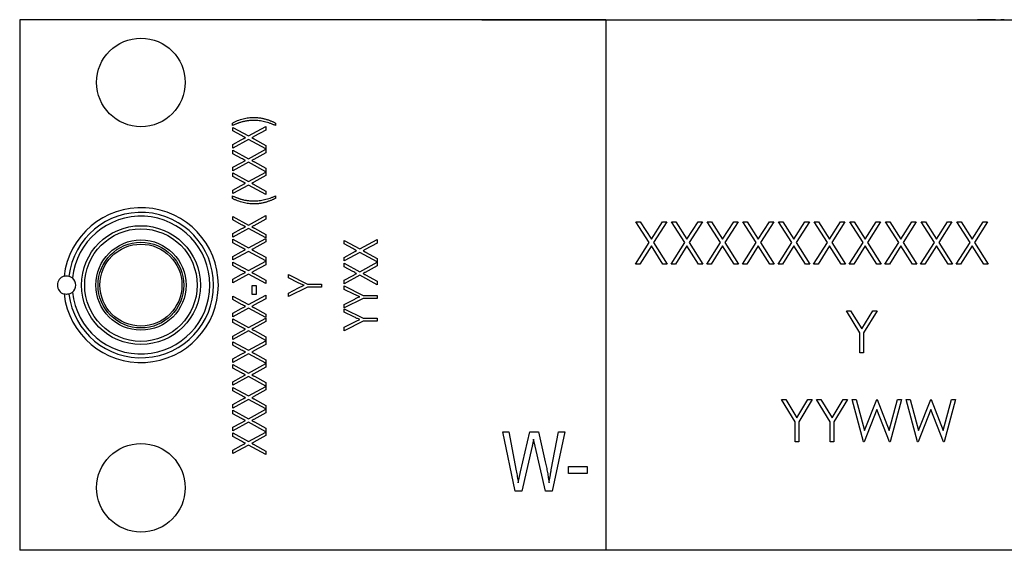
# Model space of a CAD drawing. Header units: inches. Extents: x 5.9 to 23.9, y 5 to 17.8.
# Tile 1 of 33: x 9.9 to 12, y 5 to 6.1. Entities that reach past the tile are written whole.
import ezdxf

# ---------------------------------------------------------------- set-up
doc = ezdxf.new("R2010")
doc.units = ezdxf.units.IN
doc.header["$LTSCALE"] = 2
doc.header["$MEASUREMENT"] = 0

msp = doc.modelspace()

# ---------------------------------------------------------------- linework, layer by layer
at = {"color": 7, "linetype": 'Continuous', "lineweight": 25}
for p, q in [((11.1502, 6.0968), (9.9122, 6.0968)), ((9.9122, 6.0968), (9.9122, 4.9768)), ((10.8882, 6.0973), (10.8882, 6.0968)), ((10.8882, 6.0973), (11.9346, 6.0973)), ((11.1502, 6.0968), (11.1502, 4.9768)), ((11.1502, 6.0968), (12.2902, 6.0968)), ((11.9346, 6.0973), (11.9346, 6.0968)), ((11.9506, 6.0973), (11.9346, 6.0973)), ((11.9506, 6.0973), (11.9506, 6.0968)), ((11.9571, 6.0973), (11.9506, 6.0973)), ((11.9571, 6.0973), (11.9571, 6.0968)), ((11.9731, 6.0973), (11.9571, 6.0973)), ((11.9731, 6.0973), (11.9731, 6.0968)), ((11.9731, 6.0973), (11.9844, 6.0973)), ((11.991, 6.0973), (11.9844, 6.0973)), ((11.9844, 6.0973), (11.9844, 6.0968)), ((11.991, 6.0973), (11.991, 6.0968)), ((10.3613, 5.8736), (10.3613, 5.879)), ((10.3622, 5.8699), (10.3955, 5.8518)), ((10.3622, 5.8625), (10.3622, 5.8699)), ((10.3955, 5.8518), (10.4322, 5.8718)), ((10.4322, 5.8643), (10.4068, 5.8505)), ((10.4322, 5.8718), (10.4322, 5.8643)), ((10.4522, 5.879), (10.4522, 5.8736)), ((10.3807, 5.8524), (10.3622, 5.8625)), ((10.3955, 5.8444), (10.3622, 5.8263)), ((10.3622, 5.8337), (10.3801, 5.8435)), ((10.4322, 5.8245), (10.3955, 5.8444)), ((10.4077, 5.8452), (10.4322, 5.8319)), ((10.3622, 5.8263), (10.3622, 5.8337)), ((10.3955, 5.8036), (10.4322, 5.8236)), ((10.4322, 5.8319), (10.4322, 5.8245)), ((10.4322, 5.8236), (10.4322, 5.8162)), ((10.3622, 5.8218), (10.3955, 5.8036)), ((10.3622, 5.8143), (10.3622, 5.8218)), ((10.3807, 5.8043), (10.3622, 5.8143)), ((10.4322, 5.8162), (10.4068, 5.8023)), ((10.3955, 5.7962), (10.3622, 5.7781)), ((10.3622, 5.7856), (10.3801, 5.7953)), ((10.3622, 5.7781), (10.3622, 5.7856)), ((10.4322, 5.7763), (10.3955, 5.7962)), ((10.4077, 5.797), (10.4322, 5.7837)), ((10.4322, 5.7837), (10.4322, 5.7763)), ((10.3622, 5.7736), (10.3955, 5.7555)), ((10.3622, 5.7661), (10.3622, 5.7736)), ((10.3807, 5.7561), (10.3622, 5.7661)), ((10.3955, 5.7555), (10.4322, 5.7754)), ((10.4322, 5.768), (10.4068, 5.7542)), ((10.4322, 5.7754), (10.4322, 5.768)), ((10.3955, 5.7481), (10.3622, 5.7299)), ((10.3622, 5.7374), (10.3801, 5.7471)), ((10.4322, 5.7281), (10.3955, 5.7481)), ((10.4077, 5.7488), (10.4322, 5.7355)), ((10.3613, 5.7199), (10.3613, 5.7254)), ((10.3622, 5.7299), (10.3622, 5.7374)), ((10.4322, 5.7355), (10.4322, 5.7281)), ((10.4522, 5.7254), (10.4522, 5.7199)), ((10.3622, 5.6818), (10.3955, 5.6636)), ((10.3622, 5.6743), (10.3622, 5.6818)), ((10.3955, 5.6636), (10.4322, 5.6836)), ((10.4322, 5.6836), (10.4322, 5.6762)), ((10.3807, 5.6643), (10.3622, 5.6743)), ((10.3955, 5.6562), (10.3622, 5.6381)), ((10.4322, 5.6363), (10.3955, 5.6562)), ((10.4322, 5.6762), (10.4068, 5.6623)), ((10.4077, 5.657), (10.4322, 5.6437)), ((11.2136, 5.6703), (11.2228, 5.6703)), ((11.2415, 5.6267), (11.2136, 5.6703)), ((11.2228, 5.6703), (11.2461, 5.6339)), ((11.2461, 5.6339), (11.2694, 5.6703)), ((11.2786, 5.6703), (11.2507, 5.6267)), ((11.2694, 5.6703), (11.2786, 5.6703)), ((11.2889, 5.6703), (11.2981, 5.6703)), ((11.3168, 5.6267), (11.2889, 5.6703)), ((11.2981, 5.6703), (11.3214, 5.6339)), ((11.3214, 5.6339), (11.3447, 5.6703)), ((11.3539, 5.6703), (11.326, 5.6267)), ((11.3447, 5.6703), (11.3539, 5.6703)), ((11.3642, 5.6703), (11.3734, 5.6703)), ((11.3921, 5.6267), (11.3642, 5.6703)), ((11.3734, 5.6703), (11.3967, 5.6339)), ((11.3967, 5.6339), (11.42, 5.6703)), ((11.4292, 5.6703), (11.4013, 5.6267)), ((11.42, 5.6703), (11.4292, 5.6703)), ((11.4394, 5.6703), (11.4487, 5.6703)), ((11.4674, 5.6267), (11.4394, 5.6703)), ((11.4487, 5.6703), (11.472, 5.6339)), ((11.472, 5.6339), (11.4953, 5.6703)), ((11.5045, 5.6703), (11.4766, 5.6267)), ((11.4953, 5.6703), (11.5045, 5.6703)), ((11.5147, 5.6703), (11.5239, 5.6703)), ((11.5426, 5.6267), (11.5147, 5.6703)), ((11.5239, 5.6703), (11.5472, 5.6339)), ((11.5472, 5.6339), (11.5705, 5.6703)), ((11.5798, 5.6703), (11.5519, 5.6267)), ((11.5705, 5.6703), (11.5798, 5.6703)), ((11.59, 5.6703), (11.5992, 5.6703)), ((11.6179, 5.6267), (11.59, 5.6703)), ((11.5992, 5.6703), (11.6225, 5.6339)), ((11.6225, 5.6339), (11.6458, 5.6703)), ((11.655, 5.6703), (11.6271, 5.6267)), ((11.6458, 5.6703), (11.655, 5.6703)), ((11.6653, 5.6703), (11.6745, 5.6703)), ((11.6932, 5.6267), (11.6653, 5.6703)), ((11.6745, 5.6703), (11.6978, 5.6339)), ((11.6978, 5.6339), (11.7211, 5.6703)), ((11.7303, 5.6703), (11.7024, 5.6267)), ((11.7211, 5.6703), (11.7303, 5.6703)), ((11.7406, 5.6703), (11.7498, 5.6703)), ((11.7685, 5.6267), (11.7406, 5.6703)), ((11.7498, 5.6703), (11.7731, 5.6339)), ((11.7731, 5.6339), (11.7964, 5.6703)), ((11.8056, 5.6703), (11.7777, 5.6267)), ((11.7964, 5.6703), (11.8056, 5.6703)), ((11.8159, 5.6703), (11.8251, 5.6703)), ((11.8438, 5.6267), (11.8159, 5.6703)), ((11.8251, 5.6703), (11.8484, 5.6339)), ((11.8484, 5.6339), (11.8717, 5.6703)), ((11.8809, 5.6703), (11.853, 5.6267)), ((11.8717, 5.6703), (11.8809, 5.6703)), ((11.8912, 5.6703), (11.9004, 5.6703)), ((11.9191, 5.6267), (11.8912, 5.6703)), ((11.9004, 5.6703), (11.9237, 5.6339)), ((11.9237, 5.6339), (11.947, 5.6703)), ((11.9562, 5.6703), (11.9283, 5.6267)), ((11.947, 5.6703), (11.9562, 5.6703)), ((10.3622, 5.6456), (10.3801, 5.6553)), ((10.3622, 5.6381), (10.3622, 5.6456)), ((10.3955, 5.6155), (10.4322, 5.6354)), ((10.4322, 5.6437), (10.4322, 5.6363)), ((10.4322, 5.6354), (10.4322, 5.628)), ((10.3622, 5.6336), (10.3955, 5.6155)), ((10.3622, 5.6261), (10.3622, 5.6336)), ((10.3807, 5.6161), (10.3622, 5.6261)), ((10.4322, 5.628), (10.4068, 5.6142)), ((10.5971, 5.6313), (10.6304, 5.6132)), ((10.5971, 5.6239), (10.5971, 5.6313)), ((10.6156, 5.6138), (10.5971, 5.6239)), ((10.6304, 5.6132), (10.6671, 5.6331)), ((10.6671, 5.6257), (10.6417, 5.6119)), ((10.6671, 5.6331), (10.6671, 5.6257)), ((11.2124, 5.5813), (11.2415, 5.6267)), ((11.2461, 5.6195), (11.2217, 5.5813)), ((11.2705, 5.5813), (11.2461, 5.6195)), ((11.2507, 5.6267), (11.2797, 5.5813)), ((11.2877, 5.5813), (11.3168, 5.6267)), ((11.3214, 5.6195), (11.2969, 5.5813)), ((11.3458, 5.5813), (11.3214, 5.6195)), ((11.326, 5.6267), (11.355, 5.5813)), ((11.363, 5.5813), (11.3921, 5.6267)), ((11.3967, 5.6195), (11.3722, 5.5813)), ((11.4211, 5.5813), (11.3967, 5.6195)), ((11.4013, 5.6267), (11.4303, 5.5813)), ((11.4383, 5.5813), (11.4674, 5.6267)), ((11.472, 5.6195), (11.4475, 5.5813)), ((11.4964, 5.5813), (11.472, 5.6195)), ((11.4766, 5.6267), (11.5056, 5.5813)), ((11.5136, 5.5813), (11.5426, 5.6267)), ((11.5472, 5.6195), (11.5228, 5.5813)), ((11.5717, 5.5813), (11.5472, 5.6195)), ((11.5519, 5.6267), (11.5809, 5.5813)), ((11.5889, 5.5813), (11.6179, 5.6267)), ((11.6225, 5.6195), (11.5981, 5.5813)), ((11.647, 5.5813), (11.6225, 5.6195)), ((11.6271, 5.6267), (11.6562, 5.5813)), ((11.6642, 5.5813), (11.6932, 5.6267)), ((11.6978, 5.6195), (11.6734, 5.5813)), ((11.7223, 5.5813), (11.6978, 5.6195)), ((11.7024, 5.6267), (11.7315, 5.5813)), ((11.7395, 5.5813), (11.7685, 5.6267)), ((11.7731, 5.6195), (11.7487, 5.5813)), ((11.7975, 5.5813), (11.7731, 5.6195)), ((11.7777, 5.6267), (11.8068, 5.5813)), ((11.8147, 5.5813), (11.8438, 5.6267)), ((11.8484, 5.6195), (11.824, 5.5813)), ((11.8728, 5.5813), (11.8484, 5.6195)), ((11.853, 5.6267), (11.882, 5.5813)), ((11.89, 5.5813), (11.9191, 5.6267)), ((11.9237, 5.6195), (11.8992, 5.5813)), ((11.9481, 5.5813), (11.9237, 5.6195)), ((11.9283, 5.6267), (11.9573, 5.5813)), ((10.3955, 5.6081), (10.3622, 5.5899)), ((10.3622, 5.5974), (10.3801, 5.6071)), ((10.3622, 5.5899), (10.3622, 5.5974)), ((10.4322, 5.5881), (10.3955, 5.6081)), ((10.4077, 5.6088), (10.4322, 5.5955)), ((10.4322, 5.5955), (10.4322, 5.5881)), ((10.6304, 5.6058), (10.5971, 5.5877)), ((10.5971, 5.5951), (10.615, 5.6049)), ((10.5971, 5.5877), (10.5971, 5.5951)), ((10.6671, 5.5859), (10.6304, 5.6058)), ((10.6426, 5.6066), (10.6671, 5.5933)), ((10.3622, 5.5854), (10.3955, 5.5673)), ((10.3622, 5.578), (10.3622, 5.5854)), ((10.3807, 5.5679), (10.3622, 5.578)), ((10.3955, 5.5673), (10.4322, 5.5872)), ((10.4322, 5.5798), (10.4068, 5.566)), ((10.4322, 5.5872), (10.4322, 5.5798)), ((10.5971, 5.5831), (10.6304, 5.565)), ((10.5971, 5.5757), (10.5971, 5.5831)), ((10.6156, 5.5656), (10.5971, 5.5757)), ((10.6304, 5.565), (10.6671, 5.5849)), ((10.6671, 5.5775), (10.6417, 5.5637)), ((10.6671, 5.5933), (10.6671, 5.5859)), ((10.6671, 5.5849), (10.6671, 5.5775)), ((11.2217, 5.5813), (11.2124, 5.5813)), ((11.2797, 5.5813), (11.2705, 5.5813)), ((11.2969, 5.5813), (11.2877, 5.5813)), ((11.355, 5.5813), (11.3458, 5.5813)), ((11.3722, 5.5813), (11.363, 5.5813)), ((11.4303, 5.5813), (11.4211, 5.5813)), ((11.4475, 5.5813), (11.4383, 5.5813)), ((11.5056, 5.5813), (11.4964, 5.5813)), ((11.5228, 5.5813), (11.5136, 5.5813)), ((11.5809, 5.5813), (11.5717, 5.5813)), ((11.5981, 5.5813), (11.5889, 5.5813)), ((11.6562, 5.5813), (11.647, 5.5813)), ((11.6734, 5.5813), (11.6642, 5.5813)), ((11.7315, 5.5813), (11.7223, 5.5813)), ((11.7487, 5.5813), (11.7395, 5.5813)), ((11.8068, 5.5813), (11.7975, 5.5813)), ((11.824, 5.5813), (11.8147, 5.5813)), ((11.882, 5.5813), (11.8728, 5.5813)), ((11.8992, 5.5813), (11.89, 5.5813)), ((11.9573, 5.5813), (11.9481, 5.5813)), ((10.3955, 5.5599), (10.3622, 5.5418)), ((10.3622, 5.5492), (10.3801, 5.5589)), ((10.4322, 5.5399), (10.3955, 5.5599)), ((10.4077, 5.5607), (10.4322, 5.5474)), ((10.4796, 5.559), (10.52, 5.539)), ((10.4796, 5.5518), (10.4796, 5.559)), ((10.6304, 5.5576), (10.5971, 5.5395)), ((10.5971, 5.5469), (10.615, 5.5567)), ((10.6671, 5.5377), (10.6304, 5.5576)), ((10.6426, 5.5584), (10.6671, 5.5451)), ((10.3622, 5.5418), (10.3622, 5.5492)), ((10.4031, 5.5363), (10.4113, 5.5363)), ((10.4031, 5.5172), (10.4031, 5.5363)), ((10.4113, 5.5363), (10.4113, 5.5172)), ((10.4322, 5.5474), (10.4322, 5.5399)), ((10.5003, 5.5419), (10.4796, 5.5518)), ((10.52, 5.5327), (10.4796, 5.5127)), ((10.52, 5.539), (10.5496, 5.539)), ((10.5496, 5.5327), (10.52, 5.5327)), ((10.5496, 5.539), (10.5496, 5.5327)), ((10.5971, 5.5395), (10.5971, 5.5469)), ((10.5971, 5.5349), (10.6374, 5.5149)), ((10.5971, 5.5277), (10.5971, 5.5349)), ((10.6671, 5.5451), (10.6671, 5.5377)), ((10.3622, 5.5136), (10.3955, 5.4955)), ((10.3622, 5.5061), (10.3622, 5.5136)), ((10.3955, 5.4955), (10.4322, 5.5154)), ((10.4113, 5.5172), (10.4031, 5.5172)), ((10.4322, 5.5154), (10.4322, 5.508)), ((10.4796, 5.5199), (10.5009, 5.5307)), ((10.4796, 5.5127), (10.4796, 5.5199)), ((10.6178, 5.5178), (10.5971, 5.5277)), ((10.6374, 5.5149), (10.6671, 5.5149)), ((10.6671, 5.5149), (10.6671, 5.5086)), ((10.3807, 5.4961), (10.3622, 5.5061)), ((10.4322, 5.508), (10.4068, 5.4942)), ((10.6374, 5.5086), (10.5971, 5.4886)), ((10.5971, 5.4958), (10.6183, 5.5066)), ((10.5971, 5.4886), (10.5971, 5.4958)), ((10.6671, 5.5086), (10.6374, 5.5086)), ((10.3955, 5.4881), (10.3622, 5.4699)), ((10.3622, 5.4774), (10.3801, 5.4871)), ((10.3622, 5.4699), (10.3622, 5.4774)), ((10.4322, 5.4681), (10.3955, 5.4881)), ((10.4077, 5.4888), (10.4322, 5.4755)), ((10.4322, 5.4755), (10.4322, 5.4681)), ((10.5971, 5.4868), (10.6374, 5.4668)), ((10.5971, 5.4795), (10.5971, 5.4868)), ((10.6178, 5.4696), (10.5971, 5.4795)), ((11.6579, 5.4826), (11.667, 5.4826)), ((11.6864, 5.4359), (11.6579, 5.4826)), ((11.667, 5.4826), (11.6904, 5.4444)), ((11.6904, 5.4444), (11.7138, 5.4826)), ((11.7229, 5.4826), (11.6944, 5.4359)), ((11.7138, 5.4826), (11.7229, 5.4826)), ((10.3622, 5.4654), (10.3955, 5.4473)), ((10.3622, 5.458), (10.3622, 5.4654)), ((10.3807, 5.4479), (10.3622, 5.458)), ((10.3955, 5.4473), (10.4322, 5.4672)), ((10.4322, 5.4598), (10.4068, 5.446)), ((10.4322, 5.4672), (10.4322, 5.4598)), ((10.6374, 5.4604), (10.5971, 5.4404)), ((10.5971, 5.4477), (10.6183, 5.4585)), ((10.6374, 5.4668), (10.6671, 5.4668)), ((10.6671, 5.4604), (10.6374, 5.4604)), ((10.6671, 5.4668), (10.6671, 5.4604)), ((10.3955, 5.4399), (10.3622, 5.4218)), ((10.3622, 5.4292), (10.3801, 5.4389)), ((10.3622, 5.4218), (10.3622, 5.4292)), ((10.4322, 5.4199), (10.3955, 5.4399)), ((10.4077, 5.4407), (10.4322, 5.4274)), ((10.4322, 5.4274), (10.4322, 5.4199)), ((10.5971, 5.4404), (10.5971, 5.4477)), ((11.6864, 5.3936), (11.6864, 5.4359)), ((11.6944, 5.4359), (11.6944, 5.3936)), ((10.3622, 5.4172), (10.3955, 5.3991)), ((10.3622, 5.4098), (10.3622, 5.4172)), ((10.3807, 5.3997), (10.3622, 5.4098)), ((10.3955, 5.3991), (10.4322, 5.419)), ((10.4322, 5.4116), (10.4068, 5.3978)), ((10.4322, 5.419), (10.4322, 5.4116)), ((10.3955, 5.3917), (10.3622, 5.3736)), ((10.3622, 5.381), (10.3801, 5.3908)), ((10.4322, 5.3718), (10.3955, 5.3917)), ((10.4077, 5.3925), (10.4322, 5.3792)), ((11.6944, 5.3936), (11.6864, 5.3936)), ((10.3622, 5.3736), (10.3622, 5.381)), ((10.3622, 5.369), (10.3955, 5.3509)), ((10.3622, 5.3616), (10.3622, 5.369)), ((10.3955, 5.3509), (10.4322, 5.3709)), ((10.4322, 5.3792), (10.4322, 5.3718)), ((10.4322, 5.3709), (10.4322, 5.3634)), ((10.3807, 5.3515), (10.3622, 5.3616)), ((10.4322, 5.3634), (10.4068, 5.3496)), ((10.4077, 5.3443), (10.4322, 5.331)), ((10.3955, 5.3435), (10.3622, 5.3254)), ((10.3622, 5.3328), (10.3801, 5.3426)), ((10.3622, 5.3254), (10.3622, 5.3328)), ((10.4322, 5.3236), (10.3955, 5.3435)), ((10.4322, 5.331), (10.4322, 5.3236)), ((10.3622, 5.3209), (10.3955, 5.3027)), ((10.3622, 5.3134), (10.3622, 5.3209)), ((10.3807, 5.3034), (10.3622, 5.3134)), ((10.3955, 5.3027), (10.4322, 5.3227)), ((10.4322, 5.3153), (10.4068, 5.3014)), ((10.4322, 5.3227), (10.4322, 5.3153)), ((10.3955, 5.2953), (10.3622, 5.2772)), ((10.3622, 5.2846), (10.3801, 5.2944)), ((10.3622, 5.2772), (10.3622, 5.2846)), ((10.4322, 5.2754), (10.3955, 5.2953)), ((10.4077, 5.2961), (10.4322, 5.2828)), ((10.4322, 5.2828), (10.4322, 5.2754)), ((11.521, 5.2949), (11.5302, 5.2949)), ((11.5495, 5.2483), (11.521, 5.2949)), ((11.5302, 5.2949), (11.5535, 5.2567)), ((11.5535, 5.2567), (11.5769, 5.2949)), ((11.586, 5.2949), (11.5575, 5.2483)), ((11.5769, 5.2949), (11.586, 5.2949)), ((11.5952, 5.2949), (11.6043, 5.2949)), ((11.6237, 5.2483), (11.5952, 5.2949)), ((11.6043, 5.2949), (11.6277, 5.2567)), ((11.6277, 5.2567), (11.651, 5.2949)), ((11.6602, 5.2949), (11.6317, 5.2483)), ((11.651, 5.2949), (11.6602, 5.2949)), ((11.6704, 5.2949), (11.6787, 5.2949)), ((11.6941, 5.206), (11.6704, 5.2949)), ((11.6787, 5.2949), (11.6961, 5.2297)), ((11.6961, 5.2297), (11.722, 5.2949)), ((11.722, 5.2949), (11.7232, 5.2949)), ((11.7232, 5.2949), (11.7486, 5.2301)), ((11.7486, 5.2301), (11.7661, 5.2949)), ((11.7742, 5.2949), (11.7503, 5.206)), ((11.7661, 5.2949), (11.7742, 5.2949)), ((11.7845, 5.2949), (11.7928, 5.2949)), ((11.8082, 5.206), (11.7845, 5.2949)), ((11.7928, 5.2949), (11.8102, 5.2297)), ((11.8102, 5.2297), (11.8361, 5.2949)), ((11.8361, 5.2949), (11.8372, 5.2949)), ((11.8372, 5.2949), (11.8627, 5.2301)), ((11.8627, 5.2301), (11.8802, 5.2949)), ((11.8883, 5.2949), (11.8643, 5.206)), ((11.8802, 5.2949), (11.8883, 5.2949)), ((10.3622, 5.2727), (10.3955, 5.2546)), ((10.3622, 5.2652), (10.3622, 5.2727)), ((10.3807, 5.2552), (10.3622, 5.2652)), ((10.3955, 5.2546), (10.4322, 5.2745)), ((10.4322, 5.2671), (10.4068, 5.2533)), ((10.4322, 5.2745), (10.4322, 5.2671)), ((11.7223, 5.274), (11.6953, 5.206)), ((11.7491, 5.206), (11.7223, 5.274)), ((11.8364, 5.274), (11.8093, 5.206)), ((11.8632, 5.206), (11.8364, 5.274)), ((10.3955, 5.2471), (10.3622, 5.229)), ((10.3622, 5.2365), (10.3801, 5.2462)), ((10.4322, 5.2272), (10.3955, 5.2471)), ((10.4077, 5.2479), (10.4322, 5.2346)), ((11.5495, 5.206), (11.5495, 5.2483)), ((11.5575, 5.2483), (11.5575, 5.206)), ((11.6237, 5.206), (11.6237, 5.2483)), ((11.6317, 5.2483), (11.6317, 5.206)), ((10.3622, 5.229), (10.3622, 5.2365)), ((10.3622, 5.2245), (10.3955, 5.2064)), ((10.3622, 5.2171), (10.3622, 5.2245)), ((10.3955, 5.2064), (10.4322, 5.2263)), ((10.4322, 5.2346), (10.4322, 5.2272)), ((10.4322, 5.2263), (10.4322, 5.2189)), ((10.9323, 5.2268), (10.9455, 5.2268)), ((10.9584, 5.1018), (10.9323, 5.2268)), ((10.9455, 5.2268), (10.9608, 5.1448)), ((10.9697, 5.1423), (10.9894, 5.2268)), ((10.9894, 5.2268), (11.0075, 5.2268)), ((11.0075, 5.2268), (11.022, 5.1635)), ((11.0348, 5.1464), (11.0502, 5.2268)), ((11.0634, 5.2268), (11.0366, 5.1018)), ((11.0502, 5.2268), (11.0634, 5.2268)), ((10.3807, 5.207), (10.3622, 5.2171)), ((10.3955, 5.199), (10.3622, 5.1809)), ((10.4322, 5.179), (10.3955, 5.199)), ((10.4322, 5.2189), (10.4068, 5.2051)), ((10.4077, 5.1998), (10.4322, 5.1864)), ((11.0008, 5.197), (10.9975, 5.2117)), ((11.5575, 5.206), (11.5495, 5.206)), ((11.6317, 5.206), (11.6237, 5.206)), ((11.6953, 5.206), (11.6941, 5.206)), ((11.7503, 5.206), (11.7491, 5.206)), ((11.8093, 5.206), (11.8082, 5.206)), ((11.8643, 5.206), (11.8632, 5.206)), ((10.3622, 5.1883), (10.3801, 5.198)), ((10.3622, 5.1809), (10.3622, 5.1883)), ((10.4322, 5.1864), (10.4322, 5.179)), ((10.9946, 5.197), (10.9727, 5.1018)), ((11.0223, 5.1018), (11.0008, 5.197)), ((10.9651, 5.1192), (10.9697, 5.1423)), ((11.0714, 5.1537), (11.1104, 5.1537)), ((11.0714, 5.1391), (11.0714, 5.1537)), ((11.1104, 5.1391), (11.0714, 5.1391)), ((11.1104, 5.1537), (11.1104, 5.1391)), ((10.9727, 5.1018), (10.9584, 5.1018)), ((11.0366, 5.1018), (11.0223, 5.1018)), ((11.1502, 4.9768), (9.9122, 4.9768)), ((12.2902, 4.9768), (11.1502, 4.9768))]:
    msp.add_line(p, q, dxfattribs=at)
for centre, radius in [((10.1682, 5.9648), 0.0935), ((10.1682, 5.5368), 0.1255), ((10.1682, 5.5368), 0.1188), ((10.1682, 5.5368), 0.0953), ((10.1682, 5.5368), 0.0905), ((10.1682, 5.5368), 0.0865), ((10.1682, 5.1088), 0.0935)]:
    msp.add_circle(centre, radius, dxfattribs=at)
for centre, radius, start, end in [((10.1682, 5.5368), 0.1635, 186.5783, 173.4217), ((10.1682, 5.5368), 0.1535, 187.0847, 172.9153), ((10.1682, 5.5368), 0.1455, 185.9726, 174.0274), ((10.0112, 5.5368), 0.0195, 106.1487, 253.8513), ((10.0112, 5.5368), 0.0195, 309.0683, 50.9317)]:
    msp.add_arc(centre, radius, start, end, dxfattribs=at)
for points, knots in [([(10.3613, 5.879), (10.3631, 5.88), (10.3668, 5.8818), (10.3724, 5.8842), (10.3781, 5.8863), (10.3838, 5.8879), (10.3894, 5.8892), (10.3952, 5.8902), (10.4009, 5.8907), (10.4047, 5.8908), (10.4066, 5.8909)], [0, 0, 0, 0, 0.131918, 0.261117, 0.38774, 0.512511, 0.635609, 0.75751, 0.878707, 1, 1, 1, 1]), ([(10.4066, 5.8909), (10.4077, 5.8908), (10.4099, 5.8908), (10.4131, 5.8906), (10.4163, 5.8904), (10.4195, 5.89), (10.4226, 5.8895), (10.4257, 5.8889), (10.4287, 5.8882), (10.4317, 5.8873), (10.4346, 5.8864), (10.4374, 5.8855), (10.4401, 5.8845), (10.4427, 5.8835), (10.4453, 5.8825), (10.4477, 5.8814), (10.45, 5.8802), (10.4514, 5.8794), (10.4522, 5.879)], [0, 0, 0, 0, 0.069025, 0.137237, 0.204698, 0.271512, 0.337771, 0.403863, 0.469299, 0.534676, 0.599035, 0.66139, 0.722063, 0.781094, 0.838411, 0.893895, 0.947875, 1, 1, 1, 1]), ([(10.4067, 5.8845), (10.4055, 5.8845), (10.403, 5.8844), (10.3993, 5.8842), (10.3956, 5.8839), (10.392, 5.8834), (10.3884, 5.8828), (10.385, 5.8821), (10.3817, 5.8814), (10.379, 5.8806), (10.3768, 5.8799), (10.3751, 5.8793), (10.3732, 5.8786), (10.3711, 5.8778), (10.3689, 5.8769), (10.3665, 5.8759), (10.3639, 5.8748), (10.3622, 5.874), (10.3613, 5.8736)], [0, 0, 0, 0, 0.078621, 0.15704, 0.235679, 0.314054, 0.391294, 0.465657, 0.537174, 0.606385, 0.642103, 0.681631, 0.725271, 0.772475, 0.823537, 0.878351, 0.937434, 1, 1, 1, 1]), ([(10.4522, 5.8736), (10.4503, 5.8745), (10.4466, 5.8762), (10.4409, 5.8784), (10.4352, 5.8803), (10.4295, 5.8818), (10.4238, 5.883), (10.4181, 5.8839), (10.4124, 5.8844), (10.4086, 5.8845), (10.4067, 5.8845)], [0, 0, 0, 0, 0.13218, 0.261842, 0.388774, 0.513628, 0.636796, 0.758682, 0.879408, 1, 1, 1, 1]), ([(10.3801, 5.8435), (10.381, 5.844), (10.3826, 5.8448), (10.3849, 5.8461), (10.3869, 5.8472), (10.3881, 5.8478), (10.3887, 5.8481)], [0, 0, 0, 0, 0.304519, 0.573649, 0.805513, 1, 1, 1, 1]), ([(10.3887, 5.8481), (10.3874, 5.8488), (10.3847, 5.8502), (10.3821, 5.8517), (10.3807, 5.8524)], [0, 0, 0, 0, 0.478539, 1, 1, 1, 1]), ([(10.4068, 5.8505), (10.406, 5.8501), (10.4046, 5.8493), (10.4031, 5.8485), (10.4023, 5.8481)], [0, 0, 0, 0, 0.484254, 1, 1, 1, 1]), ([(10.4023, 5.8481), (10.4029, 5.8478), (10.404, 5.8472), (10.4055, 5.8464), (10.4067, 5.8457), (10.4074, 5.8454), (10.4077, 5.8452)], [0, 0, 0, 0, 0.3392703, 0.6191546, 0.8387158, 1, 1, 1, 1]), ([(10.3887, 5.7999), (10.3874, 5.8006), (10.3847, 5.8021), (10.3821, 5.8035), (10.3807, 5.8043)], [0, 0, 0, 0, 0.4785392, 1, 1, 1, 1]), ([(10.4068, 5.8023), (10.406, 5.802), (10.4046, 5.8012), (10.4031, 5.8004), (10.4023, 5.7999)], [0, 0, 0, 0, 0.484254, 1, 1, 1, 1]), ([(10.3801, 5.7953), (10.381, 5.7958), (10.3826, 5.7967), (10.3849, 5.7979), (10.3869, 5.799), (10.3881, 5.7996), (10.3887, 5.7999)], [0, 0, 0, 0, 0.304519, 0.573649, 0.805513, 1, 1, 1, 1]), ([(10.4023, 5.7999), (10.4029, 5.7996), (10.404, 5.799), (10.4055, 5.7982), (10.4067, 5.7976), (10.4074, 5.7972), (10.4077, 5.797)], [0, 0, 0, 0, 0.33927, 0.619155, 0.838716, 1, 1, 1, 1]), ([(10.3801, 5.7471), (10.381, 5.7476), (10.3826, 5.7485), (10.3849, 5.7497), (10.3869, 5.7508), (10.3881, 5.7514), (10.3887, 5.7517)], [0, 0, 0, 0, 0.304519, 0.573649, 0.805513, 1, 1, 1, 1]), ([(10.3887, 5.7517), (10.3874, 5.7524), (10.3847, 5.7539), (10.3821, 5.7553), (10.3807, 5.7561)], [0, 0, 0, 0, 0.478539, 1, 1, 1, 1]), ([(10.4068, 5.7542), (10.406, 5.7538), (10.4046, 5.753), (10.4031, 5.7522), (10.4023, 5.7518)], [0, 0, 0, 0, 0.484254, 1, 1, 1, 1]), ([(10.4023, 5.7518), (10.4029, 5.7514), (10.404, 5.7508), (10.4055, 5.75), (10.4067, 5.7494), (10.4074, 5.749), (10.4077, 5.7488)], [0, 0, 0, 0, 0.33927, 0.619155, 0.838716, 1, 1, 1, 1]), ([(10.3613, 5.7254), (10.3622, 5.725), (10.3639, 5.7242), (10.3665, 5.7231), (10.3688, 5.7221), (10.3711, 5.7212), (10.3732, 5.7204), (10.3751, 5.7197), (10.3768, 5.7191), (10.379, 5.7184), (10.3817, 5.7176), (10.385, 5.7168), (10.3884, 5.7161), (10.392, 5.7155), (10.3956, 5.7151), (10.3993, 5.7147), (10.403, 5.7145), (10.4055, 5.7145), (10.4067, 5.7145)], [0, 0, 0, 0, 0.062563, 0.121523, 0.176451, 0.227511, 0.274712, 0.31835, 0.357876, 0.393685, 0.462893, 0.534405, 0.608765, 0.686001, 0.764333, 0.842968, 0.921383, 1, 1, 1, 1]), ([(10.4066, 5.7081), (10.4047, 5.7082), (10.4009, 5.7082), (10.3952, 5.7088), (10.3894, 5.7097), (10.3838, 5.711), (10.3781, 5.7127), (10.3724, 5.7147), (10.3668, 5.7171), (10.3631, 5.719), (10.3613, 5.7199)], [0, 0, 0, 0, 0.121293, 0.24249, 0.364391, 0.487489, 0.61226, 0.738883, 0.868082, 1, 1, 1, 1]), ([(10.4522, 5.7199), (10.4515, 5.7196), (10.4501, 5.7188), (10.4478, 5.7177), (10.4455, 5.7167), (10.4431, 5.7156), (10.4405, 5.7146), (10.4378, 5.7137), (10.435, 5.7127), (10.4321, 5.7118), (10.4291, 5.7109), (10.426, 5.7102), (10.4229, 5.7095), (10.4198, 5.709), (10.4166, 5.7086), (10.4133, 5.7083), (10.41, 5.7082), (10.4077, 5.7081), (10.4066, 5.7081)], [0, 0, 0, 0, 0.049722, 0.101571, 0.155329, 0.211158, 0.269251, 0.329368, 0.39154, 0.456173, 0.522004, 0.588167, 0.65491, 0.722107, 0.790187, 0.859168, 0.929177, 1, 1, 1, 1]), ([(10.4067, 5.7145), (10.4086, 5.7145), (10.4124, 5.7146), (10.4181, 5.7151), (10.4238, 5.716), (10.4295, 5.7172), (10.4352, 5.7187), (10.4409, 5.7206), (10.4466, 5.7228), (10.4503, 5.7245), (10.4522, 5.7254)], [0, 0, 0, 0, 0.120592, 0.241318, 0.363204, 0.486372, 0.611226, 0.738158, 0.86782, 1, 1, 1, 1]), ([(10.3801, 5.6553), (10.381, 5.6558), (10.3826, 5.6567), (10.3849, 5.6579), (10.3869, 5.659), (10.3881, 5.6596), (10.3887, 5.6599)], [0, 0, 0, 0, 0.304519, 0.573649, 0.805513, 1, 1, 1, 1]), ([(10.3887, 5.6599), (10.3874, 5.6606), (10.3847, 5.6621), (10.3821, 5.6635), (10.3807, 5.6643)], [0, 0, 0, 0, 0.478539, 1, 1, 1, 1]), ([(10.4068, 5.6623), (10.406, 5.662), (10.4046, 5.6612), (10.4031, 5.6604), (10.4023, 5.6599)], [0, 0, 0, 0, 0.484254, 1, 1, 1, 1]), ([(10.4023, 5.6599), (10.4029, 5.6596), (10.404, 5.659), (10.4055, 5.6582), (10.4067, 5.6576), (10.4074, 5.6572), (10.4077, 5.657)], [0, 0, 0, 0, 0.33927, 0.619155, 0.838716, 1, 1, 1, 1]), ([(10.3887, 5.6117), (10.3874, 5.6124), (10.3847, 5.6139), (10.3821, 5.6153), (10.3807, 5.6161)], [0, 0, 0, 0, 0.478539, 1, 1, 1, 1]), ([(10.3801, 5.6071), (10.381, 5.6076), (10.3826, 5.6085), (10.3849, 5.6097), (10.3869, 5.6108), (10.3881, 5.6114), (10.3887, 5.6117)], [0, 0, 0, 0, 0.304519, 0.573649, 0.805513, 1, 1, 1, 1]), ([(10.4068, 5.6142), (10.406, 5.6138), (10.4046, 5.613), (10.4031, 5.6122), (10.4023, 5.6118)], [0, 0, 0, 0, 0.484254, 1, 1, 1, 1]), ([(10.4023, 5.6118), (10.4029, 5.6114), (10.404, 5.6108), (10.4055, 5.61), (10.4067, 5.6094), (10.4074, 5.609), (10.4077, 5.6088)], [0, 0, 0, 0, 0.33927, 0.619155, 0.838716, 1, 1, 1, 1]), ([(10.615, 5.6049), (10.6159, 5.6053), (10.6175, 5.6062), (10.6198, 5.6074), (10.6218, 5.6085), (10.623, 5.6092), (10.6236, 5.6095)], [0, 0, 0, 0, 0.304519, 0.573649, 0.805513, 1, 1, 1, 1]), ([(10.6236, 5.6095), (10.6223, 5.6102), (10.6197, 5.6116), (10.617, 5.6131), (10.6156, 5.6138)], [0, 0, 0, 0, 0.4785392, 1, 1, 1, 1]), ([(10.6417, 5.6119), (10.641, 5.6115), (10.6395, 5.6107), (10.638, 5.6099), (10.6372, 5.6095)], [0, 0, 0, 0, 0.484254, 1, 1, 1, 1]), ([(10.6372, 5.6095), (10.6378, 5.6092), (10.639, 5.6085), (10.6405, 5.6077), (10.6416, 5.6071), (10.6423, 5.6067), (10.6426, 5.6066)], [0, 0, 0, 0, 0.33927, 0.619155, 0.838716, 1, 1, 1, 1]), ([(10.0158, 5.5557), (10.0158, 5.5557), (10.0168, 5.5555), (10.0198, 5.5543), (10.0218, 5.5533), (10.0235, 5.5519)], [0, 0, 0, 0, 0.5, 0.5, 1, 1, 1, 1]), ([(10.3801, 5.5589), (10.381, 5.5594), (10.3826, 5.5603), (10.3849, 5.5615), (10.3869, 5.5626), (10.3881, 5.5633), (10.3887, 5.5636)], [0, 0, 0, 0, 0.304519, 0.573649, 0.805513, 1, 1, 1, 1]), ([(10.3887, 5.5636), (10.3874, 5.5643), (10.3847, 5.5657), (10.3821, 5.5671), (10.3807, 5.5679)], [0, 0, 0, 0, 0.4785392, 1, 1, 1, 1]), ([(10.4068, 5.566), (10.406, 5.5656), (10.4046, 5.5648), (10.4031, 5.564), (10.4023, 5.5636)], [0, 0, 0, 0, 0.484254, 1, 1, 1, 1]), ([(10.4023, 5.5636), (10.4029, 5.5632), (10.404, 5.5626), (10.4055, 5.5618), (10.4067, 5.5612), (10.4074, 5.5608), (10.4077, 5.5607)], [0, 0, 0, 0, 0.33927, 0.619155, 0.838716, 1, 1, 1, 1]), ([(10.615, 5.5567), (10.6159, 5.5571), (10.6175, 5.558), (10.6198, 5.5593), (10.6218, 5.5603), (10.623, 5.561), (10.6236, 5.5613)], [0, 0, 0, 0, 0.304519, 0.573649, 0.805513, 1, 1, 1, 1]), ([(10.6236, 5.5613), (10.6223, 5.562), (10.6197, 5.5634), (10.617, 5.5649), (10.6156, 5.5656)], [0, 0, 0, 0, 0.478539, 1, 1, 1, 1]), ([(10.6417, 5.5637), (10.641, 5.5633), (10.6395, 5.5625), (10.638, 5.5617), (10.6372, 5.5613)], [0, 0, 0, 0, 0.484254, 1, 1, 1, 1]), ([(10.6372, 5.5613), (10.6378, 5.561), (10.639, 5.5604), (10.6405, 5.5596), (10.6416, 5.5589), (10.6423, 5.5585), (10.6426, 5.5584)], [0, 0, 0, 0, 0.33927, 0.619155, 0.838716, 1, 1, 1, 1]), ([(10.5128, 5.5364), (10.5118, 5.5368), (10.5098, 5.5376), (10.5068, 5.5389), (10.5036, 5.5403), (10.5014, 5.5414), (10.5003, 5.5419)], [0, 0, 0, 0, 0.227375, 0.469002, 0.726847, 1, 1, 1, 1]), ([(10.5009, 5.5307), (10.5019, 5.5313), (10.5039, 5.5323), (10.5069, 5.5337), (10.5099, 5.5351), (10.5118, 5.5359), (10.5128, 5.5364)], [0, 0, 0, 0, 0.263893, 0.518153, 0.76385, 1, 1, 1, 1]), ([(10.0235, 5.5216), (10.0218, 5.5202), (10.0198, 5.5192), (10.0168, 5.518), (10.0158, 5.5178), (10.0158, 5.5178)], [0, 0, 0, 0, 0.5, 0.5, 1, 1, 1, 1]), ([(10.6302, 5.5123), (10.6293, 5.5127), (10.6273, 5.5135), (10.6243, 5.5148), (10.6211, 5.5163), (10.6189, 5.5173), (10.6178, 5.5178)], [0, 0, 0, 0, 0.227375, 0.469002, 0.726847, 1, 1, 1, 1]), ([(10.6183, 5.5066), (10.6193, 5.5072), (10.6214, 5.5082), (10.6244, 5.5097), (10.6273, 5.511), (10.6293, 5.5119), (10.6302, 5.5123)], [0, 0, 0, 0, 0.263893, 0.518153, 0.76385, 1, 1, 1, 1]), ([(10.3801, 5.4871), (10.381, 5.4876), (10.3826, 5.4885), (10.3849, 5.4897), (10.3869, 5.4908), (10.3881, 5.4914), (10.3887, 5.4917)], [0, 0, 0, 0, 0.304519, 0.573649, 0.805513, 1, 1, 1, 1]), ([(10.3887, 5.4917), (10.3874, 5.4924), (10.3847, 5.4939), (10.3821, 5.4953), (10.3807, 5.4961)], [0, 0, 0, 0, 0.478539, 1, 1, 1, 1]), ([(10.4068, 5.4942), (10.406, 5.4938), (10.4046, 5.493), (10.4031, 5.4922), (10.4023, 5.4918)], [0, 0, 0, 0, 0.484254, 1, 1, 1, 1]), ([(10.4023, 5.4918), (10.4029, 5.4914), (10.404, 5.4908), (10.4055, 5.49), (10.4067, 5.4894), (10.4074, 5.489), (10.4077, 5.4888)], [0, 0, 0, 0, 0.33927, 0.619155, 0.838716, 1, 1, 1, 1]), ([(10.6302, 5.4641), (10.6293, 5.4645), (10.6273, 5.4653), (10.6243, 5.4666), (10.6211, 5.4681), (10.6189, 5.4691), (10.6178, 5.4696)], [0, 0, 0, 0, 0.227375, 0.469002, 0.726847, 1, 1, 1, 1]), ([(10.3887, 5.4436), (10.3874, 5.4443), (10.3847, 5.4457), (10.3821, 5.4471), (10.3807, 5.4479)], [0, 0, 0, 0, 0.478539, 1, 1, 1, 1]), ([(10.6183, 5.4585), (10.6193, 5.459), (10.6214, 5.46), (10.6244, 5.4615), (10.6273, 5.4628), (10.6293, 5.4637), (10.6302, 5.4641)], [0, 0, 0, 0, 0.263893, 0.518153, 0.76385, 1, 1, 1, 1]), ([(10.3801, 5.4389), (10.381, 5.4394), (10.3826, 5.4403), (10.3849, 5.4415), (10.3869, 5.4426), (10.3881, 5.4433), (10.3887, 5.4436)], [0, 0, 0, 0, 0.304519, 0.573649, 0.805513, 1, 1, 1, 1]), ([(10.4068, 5.446), (10.406, 5.4456), (10.4046, 5.4448), (10.4031, 5.444), (10.4023, 5.4436)], [0, 0, 0, 0, 0.484254, 1, 1, 1, 1]), ([(10.4023, 5.4436), (10.4029, 5.4432), (10.404, 5.4426), (10.4055, 5.4418), (10.4067, 5.4412), (10.4074, 5.4408), (10.4077, 5.4407)], [0, 0, 0, 0, 0.33927, 0.619155, 0.838716, 1, 1, 1, 1]), ([(10.3801, 5.3908), (10.381, 5.3912), (10.3826, 5.3921), (10.3849, 5.3933), (10.3869, 5.3944), (10.3881, 5.3951), (10.3887, 5.3954)], [0, 0, 0, 0, 0.304519, 0.573649, 0.805513, 1, 1, 1, 1]), ([(10.3887, 5.3954), (10.3874, 5.3961), (10.3847, 5.3975), (10.3821, 5.399), (10.3807, 5.3997)], [0, 0, 0, 0, 0.478539, 1, 1, 1, 1]), ([(10.4068, 5.3978), (10.406, 5.3974), (10.4046, 5.3966), (10.4031, 5.3958), (10.4023, 5.3954)], [0, 0, 0, 0, 0.484254, 1, 1, 1, 1]), ([(10.4023, 5.3954), (10.4029, 5.3951), (10.404, 5.3945), (10.4055, 5.3937), (10.4067, 5.393), (10.4074, 5.3926), (10.4077, 5.3925)], [0, 0, 0, 0, 0.33927, 0.619155, 0.838716, 1, 1, 1, 1]), ([(10.3801, 5.3426), (10.381, 5.3431), (10.3826, 5.3439), (10.3849, 5.3452), (10.3869, 5.3463), (10.3881, 5.3469), (10.3887, 5.3472)], [0, 0, 0, 0, 0.304519, 0.573649, 0.805513, 1, 1, 1, 1]), ([(10.3887, 5.3472), (10.3874, 5.3479), (10.3847, 5.3493), (10.3821, 5.3508), (10.3807, 5.3515)], [0, 0, 0, 0, 0.478539, 1, 1, 1, 1]), ([(10.4068, 5.3496), (10.406, 5.3492), (10.4046, 5.3484), (10.4031, 5.3476), (10.4023, 5.3472)], [0, 0, 0, 0, 0.484254, 1, 1, 1, 1]), ([(10.4023, 5.3472), (10.4029, 5.3469), (10.404, 5.3463), (10.4055, 5.3455), (10.4067, 5.3448), (10.4074, 5.3445), (10.4077, 5.3443)], [0, 0, 0, 0, 0.33927, 0.619155, 0.838716, 1, 1, 1, 1]), ([(10.3887, 5.299), (10.3874, 5.2997), (10.3847, 5.3012), (10.3821, 5.3026), (10.3807, 5.3034)], [0, 0, 0, 0, 0.478539, 1, 1, 1, 1]), ([(10.3801, 5.2944), (10.381, 5.2949), (10.3826, 5.2958), (10.3849, 5.297), (10.3869, 5.2981), (10.3881, 5.2987), (10.3887, 5.299)], [0, 0, 0, 0, 0.304519, 0.573649, 0.805513, 1, 1, 1, 1]), ([(10.4068, 5.3014), (10.406, 5.301), (10.4046, 5.3002), (10.4031, 5.2994), (10.4023, 5.299)], [0, 0, 0, 0, 0.484254, 1, 1, 1, 1]), ([(10.4023, 5.299), (10.4029, 5.2987), (10.404, 5.2981), (10.4055, 5.2973), (10.4067, 5.2966), (10.4074, 5.2963), (10.4077, 5.2961)], [0, 0, 0, 0, 0.3392703, 0.6191546, 0.8387158, 1, 1, 1, 1]), ([(10.3801, 5.2462), (10.381, 5.2467), (10.3826, 5.2476), (10.3849, 5.2488), (10.3869, 5.2499), (10.3881, 5.2505), (10.3887, 5.2508)], [0, 0, 0, 0, 0.304519, 0.573649, 0.805513, 1, 1, 1, 1]), ([(10.3887, 5.2508), (10.3874, 5.2515), (10.3847, 5.253), (10.3821, 5.2544), (10.3807, 5.2552)], [0, 0, 0, 0, 0.478539, 1, 1, 1, 1]), ([(10.4068, 5.2533), (10.406, 5.2529), (10.4046, 5.2521), (10.4031, 5.2513), (10.4023, 5.2509)], [0, 0, 0, 0, 0.484254, 1, 1, 1, 1]), ([(10.4023, 5.2509), (10.4029, 5.2505), (10.404, 5.2499), (10.4055, 5.2491), (10.4067, 5.2485), (10.4074, 5.2481), (10.4077, 5.2479)], [0, 0, 0, 0, 0.3392703, 0.6191546, 0.8387158, 1, 1, 1, 1]), ([(10.3801, 5.198), (10.381, 5.1985), (10.3826, 5.1994), (10.3849, 5.2006), (10.3869, 5.2017), (10.3881, 5.2024), (10.3887, 5.2027)], [0, 0, 0, 0, 0.304519, 0.573649, 0.805513, 1, 1, 1, 1]), ([(10.3887, 5.2027), (10.3874, 5.2033), (10.3847, 5.2048), (10.3821, 5.2062), (10.3807, 5.207)], [0, 0, 0, 0, 0.4785392, 1, 1, 1, 1]), ([(10.4068, 5.2051), (10.406, 5.2047), (10.4046, 5.2039), (10.4031, 5.2031), (10.4023, 5.2027)], [0, 0, 0, 0, 0.484254, 1, 1, 1, 1]), ([(10.4023, 5.2027), (10.4029, 5.2023), (10.404, 5.2017), (10.4055, 5.2009), (10.4067, 5.2003), (10.4074, 5.1999), (10.4077, 5.1998)], [0, 0, 0, 0, 0.33927, 0.619155, 0.838716, 1, 1, 1, 1]), ([(10.9975, 5.2117), (10.9973, 5.2103), (10.9968, 5.2077), (10.9961, 5.204), (10.9953, 5.2004), (10.9948, 5.1981), (10.9946, 5.197)], [0, 0, 0, 0, 0.2706049, 0.5278878, 0.7705643, 1, 1, 1, 1]), ([(11.022, 5.1635), (11.0229, 5.1597), (11.0246, 5.1522), (11.0267, 5.141), (11.0286, 5.13), (11.0295, 5.1228), (11.03, 5.1192)], [0, 0, 0, 0, 0.260311, 0.513506, 0.759855, 1, 1, 1, 1]), ([(10.9608, 5.1448), (10.9616, 5.1406), (10.9632, 5.1321), (10.9644, 5.1235), (10.9651, 5.1192)], [0, 0, 0, 0, 0.497105, 1, 1, 1, 1]), ([(11.03, 5.1192), (11.0303, 5.1213), (11.031, 5.1256), (11.0322, 5.1323), (11.0335, 5.1392), (11.0344, 5.144), (11.0348, 5.1464)], [0, 0, 0, 0, 0.229818, 0.473981, 0.729798, 1, 1, 1, 1])]:
    msp.add_open_spline(points, degree=3, knots=knots, dxfattribs=at)
for points in [[(10.0058, 5.5555), (10.0091, 5.5565), (10.0125, 5.5565), (10.0158, 5.5557)], [(10.0158, 5.5178), (10.0125, 5.517), (10.0092, 5.517), (10.0058, 5.518)]]:
    msp.add_open_spline(points, degree=3, dxfattribs=at)

doc.saveas('drawing.dxf')
